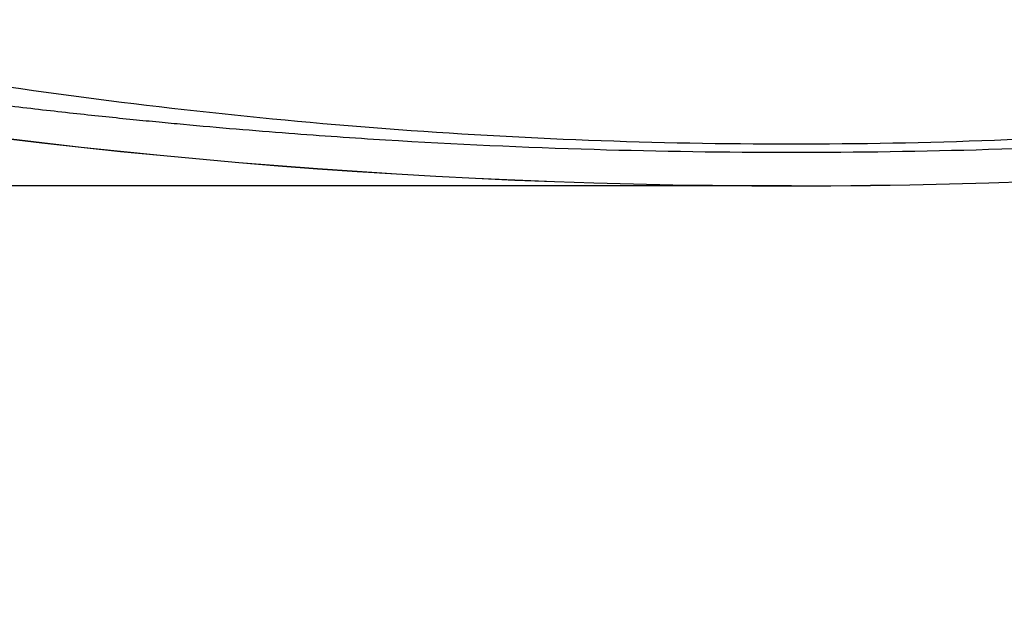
# Model space of a CAD drawing. Header units: millimetres. Extents: x 25 to 1092, y 25 to 838.
# Tile 11 of 41: x 511 to 571, y 478 to 514. Entities that reach past the tile are written whole.
import ezdxf

# ---------------------------------------------------------------- set-up
doc = ezdxf.new("R2010")
doc.units = ezdxf.units.MM
doc.header["$LTSCALE"] = 4
doc.layers.add('DIMENSIONS', color=140, linetype='Continuous', lineweight=25)
doc.styles.add('SLDTEXTSTYLE0', font='TXT', dxfattribs={"width": 0.7})
doc.dimstyles.new('SLDDIMSTYLE2', dxfattribs={"dimtxt": 8.632031, "dimasz": 13.208, "dimexe": 0, "dimexo": 0.0625, "dimgap": 2.158008, "dimtad": 0, "dimtih": 1, "dimtoh": 1, "dimrnd": 1e-09, "dimzin": 12, "dimdsep": 46, "dimtxsty": 'SLDTEXTSTYLE0', "dimsah": 1, "dimcen": 0.09, "dimadec": 0, "dimazin": 3, "dimtfac": 1, "dimtmove": 0, "dimatfit": 0, "dimfxl": 0, "dimfrac": 2, "dimtolj": 1, "dimtzin": 12, "dimarcsym": 0})

# ---------------------------------------------------------------- blocks, each defined once
blk = doc.blocks.new('_D_4')
at = {"layer": 'DIMENSIONS'}
for p, q in [((426.631, 560.5), (426.631, 585.9)), ((523.494, 560.5), (413.931, 560.5)), ((413.806, 532.604), (410.907, 532.604)), ((410.907, 532.604), (410.907, 518.885)), ((439.457, 532.604), (442.355, 532.604)), ((442.355, 532.604), (442.355, 518.885)), ((410.907, 518.885), (413.806, 518.885)), ((442.355, 518.885), (439.457, 518.885)), ((553.308, 503.393), (413.931, 503.393)), ((426.631, 503.393), (426.631, 477.993))]:
    blk.add_line(p, q, dxfattribs=at)
for points in [[(426.631, 560.5), (428.663, 573.708), (424.599, 573.708)], [(426.631, 503.393), (424.599, 490.185), (428.663, 490.185)]]:
    blk.add_solid(points, dxfattribs=at)
at = {"layer": 'DIMENSIONS', "char_height": 8.4667, "attachment_point": 1, "style": 'SLDTEXTSTYLE0'}
for s, insert in [('57.1', (413.806, 545.451)), ('2.25', (413.806, 529.799))]:
    blk.add_mtext(s, dxfattribs=dict(at, insert=insert))

msp = doc.modelspace()

# ---------------------------------------------------------------- linework, layer by layer
for radius in [399.863, 399.857]:
    msp.add_arc((558.388, 903.25), radius, 258.88097, 281.11903)
for points, knots in [([(508.869, 509.686), (517.059, 508.465), (525.287, 507.524), (541.8, 506.274), (550.085, 505.962), (566.689, 505.962), (574.973, 506.274), (591.487, 507.524), (599.716, 508.465), (607.906, 509.686)], [0, 0, 0, 0, 0.25, 0.25, 0.5, 0.5, 0.75, 0.75, 1, 1, 1, 1]), ([(508.755, 508.505), (509.435, 508.422), (510.765, 508.259), (512.715, 508.033), (514.574, 507.825), (516.342, 507.636), (518.018, 507.465), (519.603, 507.309), (522.781, 507.009), (527.409, 506.618), (535.798, 506.04), (546.064, 505.572), (558.388, 505.389), (570.711, 505.572), (580.977, 506.04), (589.366, 506.618), (594.388, 507.042), (598.416, 507.428), (601.37, 507.733), (604.603, 508.09), (606.85, 508.363), (608.021, 508.505)], [0, 0, 0, 0, 0.0206638, 0.0403949, 0.0591933, 0.0770591, 0.0939922, 0.1099926, 0.1250604, 0.1902576, 0.2500003, 0.3785474, 0.5000001, 0.6214527, 0.7499999, 0.8097422, 0.8749398, 0.9019203, 0.9317571, 0.9644503, 1, 1, 1, 1])]:
    msp.add_open_spline(points, degree=3, knots=knots)
at = {"layer": 'DIMENSIONS'}
msp.add_line((558.388, 503.393), (525.701, 503.393), dxfattribs=at)

# ---------------------------------------------------------------- dimensions: what is measured, and where the dimension line sits
dim = msp.add_linear_dim(base=(426.631, 560.5), p1=(558.388, 503.393), p2=(528.574, 560.5), angle=90, dimstyle='SLDDIMSTYLE2', dxfattribs=at)
dim.commit()
dim.dimension.update_dxf_attribs({"geometry": '_D_4', "text_midpoint": (426.631, 532.604), "dimtype": 160})

doc.saveas('drawing.dxf')
